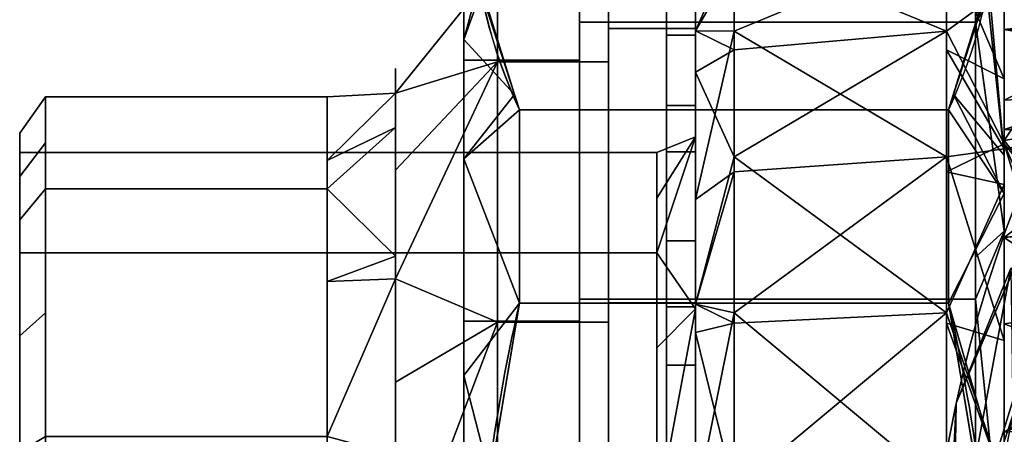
# Model space of a CAD drawing. Header units: millimetres. Extents: x -115 to 115, y -168 to 68.
# Tile 29 of 182: x -115 to -64, y 13 to 34. Entities that reach past the tile are written whole.
import ezdxf

# ---------------------------------------------------------------- set-up
doc = ezdxf.new("R2010")
doc.units = ezdxf.units.MM
for name, color, linetype, true_color in [('100', 7, 'Continuous', 0xffffff), ('102', 7, 'Continuous', 0xffffff), ('103', 7, 'Continuous', 0xffffff)]:
    doc.layers.add(name, color=color, linetype=linetype, true_color=true_color)

msp = doc.modelspace()

# ---------------------------------------------------------------- linework, layer by layer
at = {"layer": '100', "color": 163, "linetype": 'Continuous', "extrusion": (1, 1.15648e-15, -1.73472e-15)}
msp.add_circle((0, 0, -78), 40.767, dxfattribs=at)
at = {"layer": '100', "color": 163, "linetype": 'Continuous', "extrusion": (1, 0, 0)}
msp.add_circle((0, 0, -67), 40.767, dxfattribs=at)
at = {"layer": '100', "color": 163, "linetype": 'Continuous', "extrusion": (-1, 0, 0)}
msp.add_circle((0, 0, 80), 38.767, dxfattribs=at)
at = {"layer": '100', "color": 163, "linetype": 'Continuous', "extrusion": (0, 0, -1)}
for centre, radius in [((0, 0, -94), 68), ((0, 0, -81), 65)]:
    msp.add_arc(centre, radius, 283.06797, 256.93203, dxfattribs=at)
at = {"layer": '100', "color": 163, "linetype": 'Continuous'}
for centre, radius, start, end in [((0, 0, 84), 68, 283.06797, 256.93203), ((0, 0, 97), 65, 144.00001, 180)]:
    msp.add_arc(centre, radius, start, end, dxfattribs=at)
for points in [[(-67, 40.47, -4.914), (-67, 33.551, -23.158), (-78, 38.118, -14.456)], [(-80, -19.383, -33.573), (-80, 38.767), (-80, 33.573, -19.383)], [(-80, 38.767), (-80, -38.767), (-80, -33.573, 19.383)], [(-80, 19.383, 33.573), (-80, 33.573, 19.383), (-80, 38.767), (-80, -33.573, 19.383)], [(-80, -19.383, -33.573), (-80, -33.573, -19.383), (-80, -38.767), (-80, 38.767)], [(-78, 38.118, -14.456), (-80, 33.573, -19.383), (-80, 37.58, -4.43)], [(-78, 38.118, -14.456), (-78, 32.576, -22.485), (-80, 33.573, -19.383)], [(-67, 33.551, -23.158), (-78, 32.576, -22.485), (-78, 38.118, -14.456)], [(-67, 27.034, 30.515), (-67, 38.118, 14.456), (-78, 33.551, 23.158)], [(-67, 38.118, 14.456), (-78, 37.01, 14.036), (-78, 33.551, 23.158)], [(-64, 31.085, 21.564), (-64, 37.612, 10.442), (-67, 38.118, 14.456)], [(-67, 38.118, 14.456), (-67, 32.576, 22.485), (-64, 31.085, 21.564)], [(-64, 37.769, -9.862), (-62.692, 34.845, -11.742), (-62.162, 30.651, -18.598)], [(-62.162, 30.651, -18.598), (-64, 27.883, -27.187), (-64, 37.769, -9.862)], [(-78, 37.01, 14.036), (-80, 35.162, 13.456), (-80, 33.573, 19.383)], [(-80, 33.573, 19.383), (-78, 33.551, 23.158), (-78, 37.01, 14.036)], [(-67, 33.551, -23.158), (-67, 37.01, -14.036), (-64, 35.743, -13.411)], [(-64, 35.743, -13.411), (-64, 27.705, -27.498), (-67, 33.551, -23.158)], [(-58.398, 34.267, 14.897), (-64, 35.328, 14.334), (-64, 33.641, 17.209)], [(-64, 33.641, 17.209), (-58.434, 33.577, 17.978), (-58.398, 34.267, 14.897)], [(-80, 33.573, -19.383), (-80, 19.383, -33.573), (-80, 0, -38.767), (-80, -19.383, -33.573)], [(-78, 32.576, -22.485), (-80, 31.42, -21.537), (-80, 33.573, -19.383)], [(-78, 33.551, 23.158), (-80, 33.573, 19.383), (-80, 24.823, 28.133)], [(-80, 24.823, 28.133), (-78, 26.248, 29.628), (-78, 33.551, 23.158)], [(-67, 33.551, -23.158), (-67, 18.945, -36.097), (-78, 27.034, -30.515)], [(-78, 33.551, 23.158), (-78, 26.248, 29.628), (-67, 27.034, 30.515)], [(-78, 27.034, -30.515), (-78, 32.576, -22.485), (-67, 33.551, -23.158)], [(-64, 27.705, -27.498), (-67, 26.248, -29.628), (-67, 33.551, -23.158)], [(-64, 33.641, 17.209), (-58.5, 32.689, 20.236), (-58.438, 33.504, 18.302)], [(-58.5, 32.689, 20.236), (-64, 33.641, 17.209), (-64, 29.976, 23.452)], [(-58.438, 33.504, 18.302), (-58.434, 33.577, 17.978), (-64, 33.641, 17.209)], [(-64, 29.976, 23.452), (-58.618, 30.25, 23.949), (-58.5, 32.689, 20.236)], [(-80, 31.42, -21.537), (-78, 32.576, -22.485), (-78, 27.034, -30.515)], [(-67, 32.576, 22.485), (-67, 27.034, 30.515), (-64, 27.454, 27.749)], [(-64, 27.454, 27.749), (-64, 31.085, 21.564), (-67, 32.576, 22.485)], [(-80, 19.383, -33.573), (-80, 31.42, -21.537), (-78, 27.034, -30.515)], [(-64, 27.883, -27.187), (-62.162, 30.651, -18.598), (-61.865, 28.257, -21.22)], [(-58.618, 30.25, 23.949), (-64, 29.976, 23.452), (-64, 28.443, 26.064)], [(-64, 28.443, 26.064), (-58.697, 28.641, 26.399), (-58.618, 30.25, 23.949)], [(-58.71, 28.363, 26.821), (-58.697, 28.641, 26.399), (-64, 28.443, 26.064)], [(-58.71, 28.363, 26.821), (-64, 28.443, 26.064), (-64, 27.454, 27.749)], [(-64, 27.454, 27.749), (-58.73, 26.915, 28.356), (-58.71, 28.363, 26.821)], [(-61.865, 28.257, -21.22), (-61.455, 24.623, -23.908), (-64, 27.883, -27.187)], [(-64, 27.705, -27.498), (-64, 25.597, -28.722), (-67, 26.248, -29.628)], [(-64, 27.705, -27.498), (-64, 27.883, -27.187), (-61.455, 24.623, -23.908)], [(-64, 27.705, -27.498), (-61.02, 20.765, -26.762), (-60.737, 17.017, -28.721)], [(-61.455, 24.623, -23.908), (-61.02, 20.765, -26.762), (-64, 27.705, -27.498)], [(-60.737, 17.017, -28.721), (-64, 10.249, -37.634), (-64, 27.705, -27.498)], [(-78, 27.034, -30.515), (-78, 18.395, -35.048), (-80, 19.383, -33.573)], [(-67, 18.945, -36.097), (-78, 18.395, -35.048), (-78, 27.034, -30.515)], [(-67, 9.756, 39.582), (-67, 27.034, 30.515), (-78, 18.945, 36.097)], [(-67, 27.034, 30.515), (-78, 26.248, 29.628), (-78, 18.945, 36.097)], [(-64, 17.502, 33.448), (-64, 27.454, 27.749), (-67, 27.034, 30.515)], [(-67, 27.034, 30.515), (-67, 18.395, 35.048), (-64, 17.502, 33.448)], [(-58.73, 26.915, 28.356), (-64, 27.454, 27.749), (-64, 22.845, 30.389)], [(-64, 22.845, 30.389), (-58.687, 23.483, 31.232), (-58.73, 26.915, 28.356)], [(-78, 26.248, 29.628), (-80, 24.823, 28.133), (-80, 19.383, 33.573)], [(-80, 19.383, 33.573), (-78, 18.945, 36.097), (-78, 26.248, 29.628)], [(-67, 18.945, -36.097), (-67, 26.248, -29.628), (-64, 25.597, -28.722)], [(-67, 18.945, -36.097), (-64, 25.597, -28.722), (-64, 10.146, -37.693)], [(-66.49, 14.252, 94), (-61.654, 25.52, 94), (-61.654, 25.52, 84), (-66.49, 14.252, 84)], [(-58.685, 23.331, 31.36), (-58.687, 23.483, 31.232), (-64, 22.845, 30.389)], [(-58.523, 19.122, 33.521), (-58.685, 23.331, 31.36), (-64, 22.845, 30.389)], [(-64, 22.845, 30.389), (-64, 18.366, 32.953), (-58.523, 19.122, 33.521)], [(-67.054, 2.997, 81.879), (-63.668, 21.251, 81.879), (-63.556, 13.623, 81)], [(-66.49, 14.252, 84), (-63.668, 21.251, 81.879), (-67.054, 2.997, 81.879)], [(-67.054, 2.997, 96.121), (-63.668, 21.251, 96.121), (-66.49, 14.252, 94)], [(-61.819, 20.086, 97), (-63.668, 21.251, 96.121), (-67.054, 2.997, 96.121)], [(-66.49, 14.252, 84), (-63.543, 21.118, 84), (-63.668, 21.251, 81.879)], [(-63.668, 21.251, 96.121), (-63.543, 21.118, 94), (-66.49, 14.252, 94)], [(-67.054, 2.997, 96.121), (-64.55, 2.842, 97), (-61.819, 20.086, 97)], [(-61.819, 20.086, 97), (-65, 0, 97), (-63.682, 3.182, 97)], [(-80, -33.573, 19.383), (-80, -19.383, 33.573), (-80, 0, 38.767), (-80, 19.383, 33.573)], [(-78, 18.395, -35.048), (-80, 17.919, -33.966), (-80, 19.383, -33.573)], [(-78, 18.945, 36.097), (-80, 19.383, 33.573), (-80, 8.938, 36.372)], [(-80, 8.938, 36.372), (-78, 9.473, 38.432), (-78, 18.945, 36.097)], [(-67, 18.945, -36.097), (-67, 0, -40.767), (-78, 9.756, -39.582)], [(-78, 18.945, 36.097), (-78, 9.473, 38.432), (-67, 9.756, 39.582)], [(-78, 9.756, -39.582), (-78, 18.395, -35.048), (-67, 18.945, -36.097)], [(-64, 10.146, -37.693), (-67, 9.473, -38.432), (-67, 18.945, -36.097)], [(-58.411, 16.2, 35.022), (-58.523, 19.122, 33.521), (-64, 18.366, 32.953)], [(-80, 17.919, -33.966), (-78, 18.395, -35.048), (-78, 9.756, -39.582)], [(-67, 18.395, 35.048), (-67, 9.756, 39.582), (-64, 10.04, 37.722)], [(-64, 10.04, 37.722), (-64, 17.502, 33.448), (-67, 18.395, 35.048)], [(-58.411, 16.2, 35.022), (-64, 18.366, 32.953), (-64, 12.75, 36.17)], [(-80, 0, -38.767), (-80, 17.919, -33.966), (-78, 9.756, -39.582)], [(-60.737, 17.017, -28.721), (-60.379, 8.59, -31.533), (-64, 10.249, -37.634)], [(-64, 12.75, 36.17), (-58.385, 15.108, 35.413), (-58.411, 16.2, 35.022)], [(-64, 12.75, 36.17), (-58.36, 13.119, 35.848), (-58.385, 15.108, 35.413)], [(-67.054, 2.997, 81.879), (-66.68, 3.015, 84), (-66.49, 14.252, 84)], [(-66.49, 14.252, 94), (-66.68, 3.015, 94), (-67.054, 2.997, 96.121)], [(-66.49, 14.252, 84), (-66.731, -0.021, 84), (-66.731, -0.021, 94), (-66.49, 14.252, 94)], [(-63.556, 13.623, 81), (-63.738, 2.882, 81), (-67.054, 2.997, 81.879)], [(-58.261, 5.3, 37.558), (-58.36, 13.119, 35.848), (-64, 10.04, 37.722)], [(-58.36, 13.119, 35.848), (-64, 12.75, 36.17), (-64, 10.04, 37.722)]]:
    msp.add_3dface(points, dxfattribs=at)
at = {"layer": '102', "color": 72, "linetype": 'Continuous', "extrusion": (1, 0, 0)}
for centre, radius in [((0, 0, -84.5), 38.9), ((0, 0, -90.25), 36.9), ((0, 0, -113.67), 30.15)]:
    msp.add_circle(centre, radius, dxfattribs=at)
at = {"layer": '102', "color": 72, "linetype": 'Continuous', "extrusion": (-1, 0, 0)}
for centre, radius in [((0, 0, 80), 38.9), ((0, 0, 84.5), 36.9), ((0, 0, 99.071), 30.15), ((0, 0, 80), 29.25), ((0, 0, 115), 28.25), ((0, 0, 115), 27.25)]:
    msp.add_circle(centre, radius, dxfattribs=at)
at = {"layer": '102', "color": 72, "linetype": 'Continuous', "extrusion": (1, 5.78241e-16, 0)}
for centre, radius in [((0, 0, -95.536), 31.614), ((0, 0, -82), 27.25)]:
    msp.add_circle(centre, radius, dxfattribs=at)
at = {"layer": '102', "color": 72, "linetype": 'Continuous'}
for points in [[(-84.5, 33.688, 19.45), (-84.5, 38.9), (-84.5, 36.9), (-84.5, 31.956, 18.45)], [(-84.5, 31.956, -18.45), (-84.5, 36.9), (-84.5, 38.9), (-84.5, 33.688, -19.45)], [(-84.5, 33.688, 19.45), (-80, 33.688, 19.45), (-80, 38.9), (-84.5, 38.9)], [(-84.5, 38.9), (-80, 38.9), (-80, 33.688, -19.45), (-84.5, 33.688, -19.45)], [(-80, 38.9), (-80, 33.688, 19.45), (-80, 28.065, 8.241)], [(-80, 28.065, 8.241), (-80, 28.065, -8.241), (-80, 33.688, -19.45), (-80, 38.9)], [(-90.25, 36.9), (-90.25, 31.956, -18.45), (-95.536, 30.334, -8.907)], [(-90.25, 36.9), (-95.536, 30.334), (-95.536, 30.334, 8.907)], [(-95.536, 30.334, 8.907), (-90.25, 31.956, 18.45), (-90.25, 36.9)], [(-95.536, 30.334, -8.907), (-95.536, 30.334), (-90.25, 36.9)], [(-90.25, 31.956, 18.45), (-84.5, 31.956, 18.45), (-84.5, 36.9), (-90.25, 36.9)], [(-90.25, 36.9), (-84.5, 36.9), (-84.5, 31.956, -18.45), (-90.25, 31.956, -18.45)], [(-84.5, 33.688, -19.45), (-84.5, 19.45, -33.688), (-84.5, 18.45, -31.956), (-84.5, 31.956, -18.45)], [(-84.5, 19.45, 33.688), (-84.5, 33.688, 19.45), (-84.5, 31.956, 18.45), (-84.5, 18.45, 31.956)], [(-84.5, 19.45, 33.688), (-80, 19.45, 33.688), (-80, 33.688, 19.45), (-84.5, 33.688, 19.45)], [(-84.5, 33.688, -19.45), (-80, 33.688, -19.45), (-80, 19.45, -33.688), (-84.5, 19.45, -33.688)], [(-80, 19.45, -33.688), (-80, 33.688, -19.45), (-80, 28.065, -8.241), (-80, 19.155, -22.106)], [(-80, 19.155, 22.106), (-80, 28.065, 8.241), (-80, 33.688, 19.45), (-80, 19.45, 33.688)], [(-90.25, 31.956, -18.45), (-90.25, 18.45, -31.956), (-95.536, 20.703, -23.893)], [(-90.25, 31.956, -18.45), (-95.536, 26.332, -15.134), (-95.536, 30.334, -8.907)], [(-90.25, 31.956, 18.45), (-95.536, 26.332, 15.134), (-95.536, 20.703, 23.893)], [(-95.536, 20.703, 23.893), (-90.25, 18.45, 31.956), (-90.25, 31.956, 18.45)], [(-95.536, 30.334, 8.907), (-95.536, 26.332, 15.134), (-90.25, 31.956, 18.45)], [(-95.536, 20.703, -23.893), (-95.536, 26.332, -15.134), (-90.25, 31.956, -18.45)], [(-90.25, 18.45, 31.956), (-84.5, 18.45, 31.956), (-84.5, 31.956, 18.45), (-90.25, 31.956, 18.45)], [(-90.25, 31.956, -18.45), (-84.5, 31.956, -18.45), (-84.5, 18.45, -31.956), (-90.25, 18.45, -31.956)], [(-113.67, 30.15), (-113.67, 27.757, -8.15), (-115, 26.008, -7.637), (-115, 28.25)], [(-115, 28.25), (-115, 26.008, 7.637), (-113.67, 27.757, 8.15), (-113.67, 30.15)], [(-113.67, 25.364, 16.3), (-99.071, 25.364, 16.3), (-99.071, 30.15), (-113.67, 30.15)], [(-113.67, 30.15), (-99.071, 30.15), (-99.071, 25.364, -16.3), (-113.67, 25.364, -16.3)], [(-99.071, 30.15), (-95.536, 30.334), (-95.536, 30.334, -8.907)], [(-95.536, 30.334, -8.907), (-99.071, 26.849, -11.242), (-99.071, 30.15)], [(-99.071, 30.15), (-99.071, 26.849, 11.242), (-95.536, 30.334, 8.907)], [(-99.071, 26.849, 11.242), (-95.536, 28.553, 11.678), (-95.536, 30.334, 8.907)], [(-95.536, 30.334, 8.907), (-95.536, 30.334), (-99.071, 30.15)], [(-95.536, 30.334, -8.907), (-95.536, 28.553, -11.678), (-99.071, 26.849, -11.242)], [(-115, 28.25), (-115, 23.765, -15.273), (-115, 22.046, -16.017), (-115, 27.25)], [(-115, 27.25), (-115, 22.046, 16.017), (-115, 23.765, 15.273), (-115, 28.25)], [(-99.071, 25.364, -16.3), (-95.536, 28.553, -11.678), (-95.536, 21.885, -22.053)], [(-95.536, 21.885, 22.053), (-95.536, 28.553, 11.678), (-99.071, 25.364, 16.3)], [(-95.536, 28.553, 11.678), (-99.071, 26.849, 11.242), (-99.071, 25.364, 16.3)], [(-99.071, 25.364, -16.3), (-99.071, 26.849, -11.242), (-95.536, 28.553, -11.678)], [(-80, 28.065, -8.241), (-82, 24.888, -7.269), (-82, 22.046, -16.017)], [(-82, 22.046, -16.017), (-80, 19.155, -22.106), (-80, 28.065, -8.241)], [(-80, 28.065, 8.241), (-82, 24.888, 7.269), (-82, 27.25)], [(-82, 27.25), (-80, 28.065, -8.241), (-80, 28.065, 8.241)], [(-80, 28.065, 8.241), (-80, 19.155, 22.106), (-82, 22.046, 16.017)], [(-82, 22.046, 16.017), (-82, 24.888, 7.269), (-80, 28.065, 8.241)], [(-82, 27.25), (-82, 24.888, -7.269), (-80, 28.065, -8.241)], [(-113.67, 25.364, 16.3), (-113.67, 27.757, 8.15), (-115, 26.008, 7.637), (-115, 23.765, 15.273)], [(-115, 23.765, -15.273), (-115, 26.008, -7.637), (-113.67, 27.757, -8.15), (-113.67, 25.364, -16.3)], [(-115, 22.046, -16.017), (-82, 22.046, -16.017), (-82, 27.25), (-115, 27.25)], [(-115, 27.25), (-82, 27.25), (-82, 22.046, 16.017), (-115, 22.046, 16.017)], [(-113.67, 25.364, -16.3), (-113.67, 18.944, -21.863), (-115, 17.75, -20.485), (-115, 23.765, -15.273)], [(-115, 23.765, 15.273), (-115, 17.75, 20.485), (-113.67, 18.944, 21.863), (-113.67, 25.364, 16.3)], [(-113.67, 12.525, 27.425), (-99.071, 12.525, 27.425), (-99.071, 25.364, 16.3), (-113.67, 25.364, 16.3)], [(-113.67, 25.364, -16.3), (-99.071, 25.364, -16.3), (-99.071, 12.525, -27.425), (-113.67, 12.525, -27.425)], [(-95.536, 21.885, -22.053), (-99.071, 20.57, -20.454), (-99.071, 25.364, -16.3)], [(-99.071, 25.364, 16.3), (-99.071, 20.57, 20.454), (-95.536, 21.885, 22.053)], [(-115, 23.765, -15.273), (-115, 11.735, -25.697), (-115, 8.421, -25.916), (-115, 22.046, -16.017)], [(-115, 22.046, 16.017), (-115, 8.421, 25.916), (-115, 11.735, 25.697), (-115, 23.765, 15.273)], [(-115, 8.421, -25.916), (-82, 8.421, -25.916), (-82, 22.046, -16.017), (-115, 22.046, -16.017)], [(-115, 22.046, 16.017), (-82, 22.046, 16.017), (-82, 8.421, 25.916), (-115, 8.421, 25.916)], [(-80, 19.155, 22.106), (-82, 17.12, 19.596), (-82, 22.046, 16.017)], [(-82, 22.046, -16.017), (-82, 17.12, -19.596), (-80, 19.155, -22.106)], [(-99.071, 20.57, -20.454), (-95.536, 21.885, -22.053), (-95.536, 20.703, -23.893)], [(-95.536, 20.703, 23.893), (-95.536, 21.885, 22.053), (-99.071, 20.57, 20.454)], [(-95.536, 20.703, -23.893), (-95.536, 11.575, -28.061), (-99.071, 12.525, -27.425)], [(-95.536, 20.703, 23.893), (-99.071, 20.57, 20.454), (-99.071, 12.525, 27.425)], [(-99.071, 12.525, 27.425), (-95.536, 11.575, 28.061), (-95.536, 20.703, 23.893)], [(-99.071, 12.525, -27.425), (-99.071, 20.57, -20.454), (-95.536, 20.703, -23.893)], [(-90.25, 18.45, -31.956), (-95.536, 15.335, -26.344), (-95.536, 20.703, -23.893)], [(-95.536, 20.703, 23.893), (-95.536, 15.335, 26.344), (-90.25, 18.45, 31.956)], [(-84.5, 19.45, -33.688), (-84.5, 0, -38.9), (-84.5, 0, -36.9), (-84.5, 18.45, -31.956)], [(-84.5, 18.45, 31.956), (-84.5, 0, 36.9), (-84.5, 0, 38.9), (-84.5, 19.45, 33.688)], [(-84.5, 0, 38.9), (-80, 0, 38.9), (-80, 19.45, 33.688), (-84.5, 19.45, 33.688)], [(-84.5, 19.45, -33.688), (-80, 19.45, -33.688), (-80, 0, -38.9), (-84.5, 0, -38.9)], [(-80, 19.45, 33.688), (-80, 0, 38.9), (-80, 4.163, 28.952), (-80, 19.155, 22.106)], [(-80, 19.155, -22.106), (-80, 4.163, -28.952), (-80, 0, -38.9), (-80, 19.45, -33.688)], [(-113.67, 12.525, 27.425), (-113.67, 18.944, 21.863), (-115, 17.75, 20.485), (-115, 11.735, 25.697)], [(-115, 11.735, -25.697), (-115, 17.75, -20.485), (-113.67, 18.944, -21.863), (-113.67, 12.525, -27.425)], [(-80, 19.155, -22.106), (-82, 17.12, -19.596), (-82, 8.421, -25.916)], [(-82, 8.421, -25.916), (-80, 4.163, -28.952), (-80, 19.155, -22.106)], [(-80, 19.155, 22.106), (-80, 4.163, 28.952), (-82, 8.421, 25.916)], [(-82, 8.421, 25.916), (-82, 17.12, 19.596), (-80, 19.155, 22.106)], [(-90.25, 18.45, -31.956), (-90.25, 0, -36.9), (-95.536, 4.499, -31.293)], [(-90.25, 18.45, 31.956), (-95.536, 15.335, 26.344), (-95.536, 4.499, 31.293)], [(-95.536, 4.499, 31.293), (-90.25, 0, 36.9), (-90.25, 18.45, 31.956)], [(-95.536, 4.499, -31.293), (-95.536, 15.335, -26.344), (-90.25, 18.45, -31.956)], [(-90.25, 0, 36.9), (-84.5, 0, 36.9), (-84.5, 18.45, 31.956), (-90.25, 18.45, 31.956)], [(-90.25, 18.45, -31.956), (-84.5, 18.45, -31.956), (-84.5, 0, -36.9), (-90.25, 0, -36.9)]]:
    msp.add_3dface(points, dxfattribs=at)
at = {"layer": '103', "color": 72, "linetype": 'Continuous'}
for p, q in [((-89.113, 29.467, 39.462), (-66.887, 29.467, 39.462)), ((-66.887, 29.467, -39.462), (-89.113, 29.467, -39.462)), ((-66.887, 19.442, 45.25), (-89.113, 19.442, 45.25)), ((-89.113, 19.442, -45.25), (-66.887, 19.442, -45.25))]:
    msp.add_line(p, q, dxfattribs=at)
at = {"layer": '103', "color": 72, "linetype": 'Continuous', "extrusion": (-1, 0, 0)}
for centre, radius in [((0, 0, 92), 44.25), ((0, 0, 86), 39.288), ((0, 0, 80), 38.5)]:
    msp.add_circle(centre, radius, dxfattribs=at)
at = {"layer": '103', "color": 72, "linetype": 'Continuous', "extrusion": (1, 0, 0)}
for centre, radius in [((0, 0, -65.5), 39.288), ((0, 0, -81.5), 38.5), ((0, 0, -92), 37), ((0, 0, -81.5), 30), ((0, 0, -80), 30)]:
    msp.add_circle(centre, radius, dxfattribs=at)
at = {"layer": '103', "color": 72, "linetype": 'Continuous', "extrusion": (1, 5.78241e-16, 0)}
msp.add_circle((0, 0, -86), 37, dxfattribs=at)
for start, end in [(293.2514, 306.7486), (53.2514, 66.7486)]:
    msp.add_arc((0, 0, -89.113), 49.25, start, end, dxfattribs=at)
at = {"layer": '103', "color": 72, "linetype": 'Continuous', "extrusion": (-1, 0, 0)}
for start, end in [(113.2514, 126.7486), (233.2514, 246.7486)]:
    msp.add_arc((0, 0, 66.887), 49.25, start, end, dxfattribs=at)
at = {"layer": '103', "color": 72, "linetype": 'Continuous'}
for points in [[(-89.113, 29.467, -39.462), (-90.573, 32.669, -33.915), (-91.417, 35.895, -28.327), (-91.428, 42.41, -17.044), (-90.576, 45.7, -11.346), (-89.113, 48.909, -5.788)], [(-89.113, 48.909, 5.788), (-90.573, 45.706, 11.335), (-91.417, 42.48, 16.923), (-91.428, 35.966, 28.206), (-90.576, 32.676, 33.904), (-89.113, 29.467, 39.462)], [(-66.887, 29.467, 39.462), (-65.427, 32.669, 33.915), (-64.583, 35.895, 28.327), (-64.572, 42.41, 17.044), (-65.424, 45.7, 11.346), (-66.887, 48.909, 5.788)], [(-66.887, 48.909, -5.788), (-65.427, 45.706, -11.335), (-64.583, 42.48, -16.923), (-64.572, 35.966, -28.206), (-65.424, 32.676, -33.904), (-66.887, 29.467, -39.462)], [(-89.113, -19.442, -45.25), (-90.574, -13.033, -45.25), (-91.421, -6.542, -45.25), (-91.424, 6.502, -45.25), (-90.559, 13.098, -45.25), (-89.113, 19.442, -45.25)], [(-89.113, 19.442, 45.25), (-90.559, 13.098, 45.25), (-91.424, 6.502, 45.25), (-91.421, -6.542, 45.25), (-90.574, -13.033, 45.25), (-89.113, -19.442, 45.25)], [(-66.887, 19.442, -45.25), (-65.441, 13.098, -45.25), (-64.576, 6.502, -45.25), (-64.579, -6.542, -45.25), (-65.426, -13.033, -45.25), (-66.887, -19.442, -45.25)], [(-66.887, -19.442, 45.25), (-65.426, -13.033, 45.25), (-64.579, -6.542, 45.25), (-64.576, 6.502, 45.25), (-65.441, 13.098, 45.25), (-66.887, 19.442, 45.25)]]:
    msp.add_open_spline(points, degree=3, knots=[0, 0, 0, 0, 0.5, 0.5, 1, 1, 1, 1], dxfattribs=at)
for points in [[(-92, 37), (-92, 32.043, 18.5), (-92, 33.122, 29.343), (-92, 42.964, 10.59)], [(-92, 42.964, -10.59), (-92, 33.122, -29.343), (-92, 32.043, -18.5), (-92, 37)], [(-86, 39.288), (-86, 34.024, 19.644), (-86, 32.043, 18.5), (-86, 37)], [(-86, 37), (-86, 32.043, -18.5), (-86, 34.024, -19.644), (-86, 39.288)], [(-86, 39.288), (-65.5, 39.288), (-65.5, 34.024, 19.644), (-86, 34.024, 19.644)], [(-86, 34.024, -19.644), (-65.5, 34.024, -19.644), (-65.5, 39.288), (-86, 39.288)], [(-64, 39.181, -20.564), (-64, 27.119, -34.179), (-64.904, 35.6, -28.839)], [(-64.812, 36.149, 27.888), (-64, 27.119, 34.179), (-64, 39.181, 20.564)], [(-64, 36.116, -18.955), (-64, 23.17, -33.568), (-64, 25.137, -36.417), (-64, 39.181, -20.564)], [(-64, 23.17, 33.568), (-64, 36.116, 18.955), (-64, 39.181, 20.564), (-64, 25.137, 36.417)], [(-92, 38.753, 18.614), (-92, 33.122, 29.343), (-91.096, 35.6, 28.839)], [(-91.188, 36.149, -27.888), (-92, 33.122, -29.343), (-92, 38.753, -18.614)], [(-81.5, 33.342, 19.25), (-81.5, 38.5), (-81.5, 29.695, 4.269), (-81.5, 22.672, 19.646)], [(-81.5, 38.5), (-81.5, 33.342, -19.25), (-81.5, 27.289, -12.462), (-81.5, 29.695, 4.269)], [(-81.5, 38.5), (-80, 38.5), (-80, 33.342, -19.25), (-81.5, 33.342, -19.25)], [(-81.5, 33.342, 19.25), (-80, 33.342, 19.25), (-80, 38.5), (-81.5, 38.5)], [(-80, 38.5), (-80, 33.342, 19.25), (-80, 22.672, 19.646), (-80, 29.695, 4.269)], [(-80, 29.695, 4.269), (-80, 27.289, -12.462), (-80, 33.342, -19.25), (-80, 38.5)], [(-86, 32.043, 18.5), (-92, 32.043, 18.5), (-92, 37), (-86, 37)], [(-86, 37), (-92, 37), (-92, 32.043, -18.5), (-86, 32.043, -18.5)], [(-91.188, 36.149, -27.888), (-89.362, 30.267, -38.075), (-92, 33.122, -29.343)], [(-64.904, 35.6, -28.839), (-66.887, 29.467, -39.462), (-89.113, 29.467, -39.462), (-91.188, 36.149, -27.888)], [(-91.096, 35.6, 28.839), (-89.113, 29.467, 39.462), (-66.887, 29.467, 39.462), (-64.812, 36.149, 27.888)], [(-64.812, 36.149, 27.888), (-66.638, 30.267, 38.075), (-64, 27.119, 34.179)], [(-65.5, 34.024, 19.644), (-64, 36.116, 18.955), (-64, 23.17, 33.568)], [(-64, 23.17, -33.568), (-64, 36.116, -18.955), (-65.5, 34.024, -19.644)], [(-64, 36.116, -18.955), (-65.5, 34.422, -18.16), (-65.5, 34.024, -19.644)], [(-65.5, 34.024, 19.644), (-65.5, 34.422, 18.16), (-64, 36.116, 18.955)], [(-89.373, 30.271, 38.069), (-91.096, 35.6, 28.839), (-92, 33.122, 29.343)], [(-64, 27.119, -34.179), (-66.627, 30.271, -38.069), (-64.904, 35.6, -28.839)], [(-86, 18.5, 32.043), (-86, 32.043, 18.5), (-86, 34.024, 19.644), (-86, 19.644, 34.024)], [(-86, 19.644, -34.024), (-86, 34.024, -19.644), (-86, 32.043, -18.5), (-86, 18.5, -32.043)], [(-86, 34.024, 19.644), (-65.5, 34.024, 19.644), (-65.5, 19.644, 34.024), (-86, 19.644, 34.024)], [(-86, 19.644, -34.024), (-65.5, 19.644, -34.024), (-65.5, 34.024, -19.644), (-86, 34.024, -19.644)], [(-64, 23.17, 33.568), (-65.5, 21.827, 31.842), (-65.5, 34.024, 19.644)], [(-65.5, 34.024, -19.644), (-65.5, 21.827, -31.842), (-64, 23.17, -33.568)], [(-81.5, 22.672, 19.646), (-81.5, 8.452, 28.785), (-81.5, 19.25, 33.342), (-81.5, 33.342, 19.25)], [(-81.5, 16.219, -25.238), (-81.5, 27.289, -12.462), (-81.5, 33.342, -19.25), (-81.5, 19.25, -33.342)], [(-81.5, 33.342, -19.25), (-80, 33.342, -19.25), (-80, 19.25, -33.342), (-81.5, 19.25, -33.342)], [(-81.5, 19.25, 33.342), (-80, 19.25, 33.342), (-80, 33.342, 19.25), (-81.5, 33.342, 19.25)], [(-80, 19.25, -33.342), (-80, 33.342, -19.25), (-80, 27.289, -12.462), (-80, 16.219, -25.238)], [(-80, 33.342, 19.25), (-80, 19.25, 33.342), (-80, 8.452, 28.785), (-80, 22.672, 19.646)], [(-89.362, 30.267, -38.075), (-92, 26.919, -33.625), (-92, 33.122, -29.343)], [(-92, 33.122, 29.343), (-92, 26.919, 33.625), (-89.373, 30.271, 38.069)], [(-92, 15.691, 41.374), (-92, 33.122, 29.343), (-92, 32.043, 18.5), (-92, 18.5, 32.043)], [(-92, 18.5, -32.043), (-92, 32.043, -18.5), (-92, 33.122, -29.343), (-92, 15.691, -41.374)], [(-86, 18.5, 32.043), (-92, 18.5, 32.043), (-92, 32.043, 18.5), (-86, 32.043, 18.5)], [(-86, 32.043, -18.5), (-92, 32.043, -18.5), (-92, 18.5, -32.043), (-86, 18.5, -32.043)], [(-89.113, 29.467, 39.462), (-89.373, 30.271, 38.069), (-92, 26.919, 33.625)], [(-92, 26.919, -33.625), (-89.362, 30.267, -38.075), (-89.113, 29.467, -39.462)], [(-64, 25.137, -36.417), (-66.887, 29.467, -39.462), (-66.627, 30.271, -38.069)], [(-66.638, 30.267, 38.075), (-66.887, 29.467, 39.462), (-64, 25.137, 36.417)], [(-64, 25.137, 36.417), (-64, 27.119, 34.179), (-66.638, 30.267, 38.075)], [(-66.627, 30.271, -38.069), (-64, 27.119, -34.179), (-64, 25.137, -36.417)], [(-80, 29.695, 4.269), (-81.5, 29.695, 4.269), (-81.5, 27.289, -12.462), (-80, 27.289, -12.462)], [(-80, 22.672, 19.646), (-81.5, 22.672, 19.646), (-81.5, 29.695, 4.269), (-80, 29.695, 4.269)], [(-89.113, 19.442, 45.25), (-89.113, 29.467, 39.462), (-92, 26.919, 33.625)], [(-92, 26.919, -33.625), (-89.113, 29.467, -39.462), (-89.113, 19.442, -45.25)], [(-66.887, 29.467, 39.462), (-89.113, 29.467, 39.462), (-89.113, 19.442, 45.25), (-66.887, 19.442, 45.25)], [(-66.887, 19.442, -45.25), (-89.113, 19.442, -45.25), (-89.113, 29.467, -39.462), (-66.887, 29.467, -39.462)], [(-64, 25.137, 36.417), (-66.887, 29.467, 39.462), (-66.887, 19.442, 45.25)], [(-66.887, 19.442, -45.25), (-66.887, 29.467, -39.462), (-64, 25.137, -36.417)], [(-80, 27.289, -12.462), (-81.5, 27.289, -12.462), (-81.5, 16.219, -25.238), (-80, 16.219, -25.238)], [(-92, 26.919, 33.625), (-92, 15.691, 41.374), (-89.113, 19.442, 45.25)], [(-89.113, 19.442, -45.25), (-92, 15.691, -41.374), (-92, 26.919, -33.625)], [(-66.887, 19.442, -45.25), (-64, 25.137, -36.417), (-64, 9.54, -42.332)], [(-64, 9.54, 42.332), (-64, 25.137, 36.417), (-66.887, 19.442, 45.25)], [(-64, 25.137, 36.417), (-64, 5.334, 43.927), (-64, 4.916, 40.491), (-64, 23.17, 33.568)], [(-64, 23.17, -33.568), (-64, 4.916, -40.491), (-64, 5.334, -43.927), (-64, 25.137, -36.417)], [(-65.5, 19.644, 34.024), (-64, 23.17, 33.568), (-64, 4.916, 40.491)], [(-64, 4.916, -40.491), (-64, 23.17, -33.568), (-65.5, 19.644, -34.024)], [(-64, 23.17, -33.568), (-65.5, 21.827, -31.842), (-65.5, 19.644, -34.024)], [(-65.5, 19.644, 34.024), (-65.5, 21.827, 31.842), (-64, 23.17, 33.568)], [(-80, 8.452, 28.785), (-81.5, 8.452, 28.785), (-81.5, 22.672, 19.646), (-80, 22.672, 19.646)], [(-90.631, 10.38, 45.25), (-89.113, 19.442, 45.25), (-92, 15.691, 41.374)], [(-92, 15.691, -41.374), (-89.113, 19.442, -45.25), (-90.631, 10.38, -45.25)], [(-65.001, 8.179, 45.25), (-66.887, 19.442, 45.25), (-89.113, 19.442, 45.25), (-90.999, 8.179, 45.25)], [(-90.999, 8.179, -45.25), (-89.113, 19.442, -45.25), (-66.887, 19.442, -45.25), (-65.001, 8.179, -45.25)], [(-86, 19.644, 34.024), (-86, 0, 39.288), (-86, 0, 37), (-86, 18.5, 32.043)], [(-86, 18.5, -32.043), (-86, 0, -37), (-86, 0, -39.288), (-86, 19.644, -34.024)], [(-86, 19.644, 34.024), (-65.5, 19.644, 34.024), (-65.5, 0, 39.288), (-86, 0, 39.288)], [(-86, 0, -39.288), (-65.5, 0, -39.288), (-65.5, 19.644, -34.024), (-86, 19.644, -34.024)], [(-64, 9.54, -42.332), (-65.369, 10.38, -45.25), (-66.887, 19.442, -45.25)], [(-66.887, 19.442, 45.25), (-65.369, 10.38, 45.25), (-64, 9.54, 42.332)], [(-64, 4.916, 40.491), (-65.5, 4.49, 38.085), (-65.5, 19.644, 34.024)], [(-65.5, 19.644, -34.024), (-65.5, 4.49, -38.085), (-64, 4.916, -40.491)], [(-81.5, 0, 38.5), (-81.5, 19.25, 33.342), (-81.5, 8.452, 28.785)], [(-81.5, 19.25, -33.342), (-81.5, 0, -38.5), (-81.5, 0, -30), (-81.5, 16.219, -25.238)], [(-81.5, 19.25, -33.342), (-80, 19.25, -33.342), (-80, 0, -38.5), (-81.5, 0, -38.5)], [(-81.5, 0, 38.5), (-80, 0, 38.5), (-80, 19.25, 33.342), (-81.5, 19.25, 33.342)], [(-80, -8.452, 28.785), (-80, 8.452, 28.785), (-80, 19.25, 33.342), (-80, 0, 38.5)], [(-80, 16.219, -25.238), (-80, 0, -30), (-80, 0, -38.5), (-80, 19.25, -33.342)], [(-86, 0, 37), (-92, 0, 37), (-92, 18.5, 32.043), (-86, 18.5, 32.043)], [(-86, 18.5, -32.043), (-92, 18.5, -32.043), (-92, 0, -37), (-86, 0, -37)], [(-92, 15.691, -41.374), (-92, -5.334, -43.927), (-92, 0, -37), (-92, 18.5, -32.043)], [(-92, 18.5, 32.043), (-92, 0, 37), (-92, -5.334, 43.927), (-92, 15.691, 41.374)], [(-80, 16.219, -25.238), (-81.5, 16.219, -25.238), (-81.5, 0, -30), (-80, 0, -30)], [(-90.631, 10.38, -45.25), (-92, 9.72, -42.099), (-92, 15.691, -41.374)], [(-92, 15.691, 41.374), (-92, 9.72, 42.099), (-90.631, 10.38, 45.25)]]:
    msp.add_3dface(points, dxfattribs=at)

doc.saveas('drawing.dxf')
